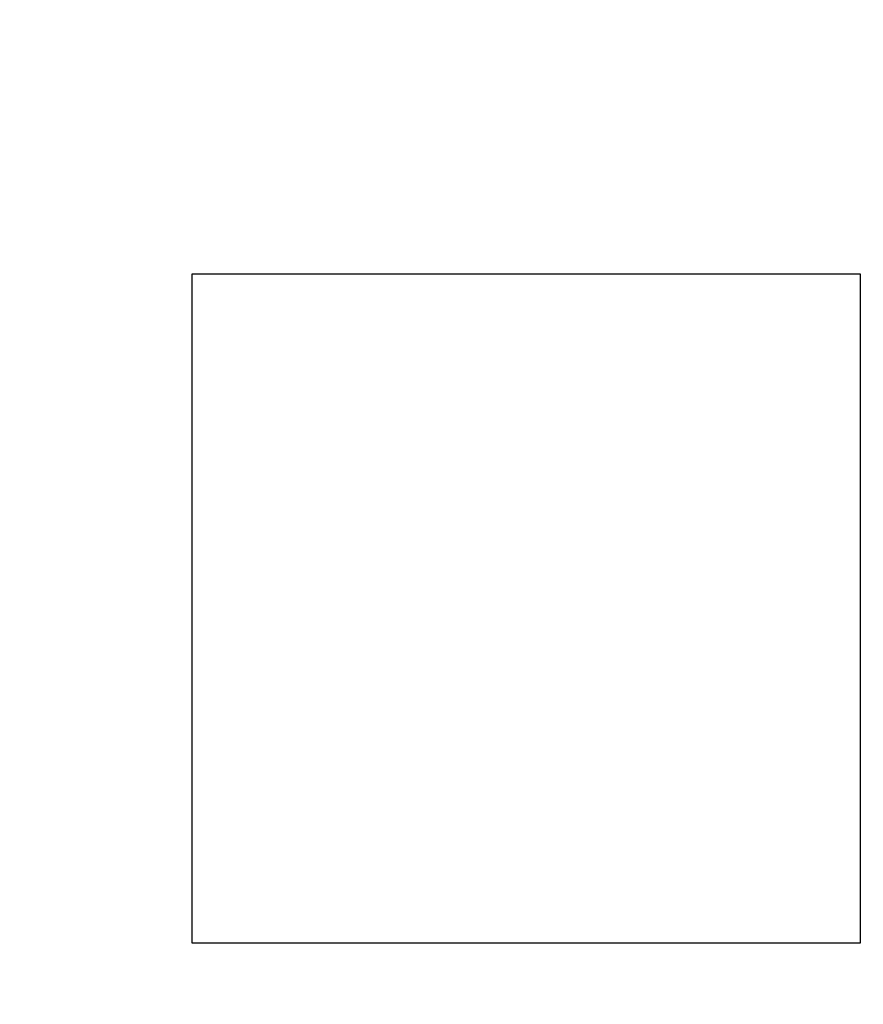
# Model space of a CAD drawing. Header units: inches. Extents: x -39 to 106, y -45 to 75.
# Tile 17 of 222: x -0.2 to 4.84, y -25.35 to -19.46. Entities that reach past the tile are written whole.
import ezdxf

# ---------------------------------------------------------------- set-up
doc = ezdxf.new("R2010")
doc.units = ezdxf.units.IN
doc.header["$LTSCALE"] = 1.21
doc.header["$MEASUREMENT"] = 0
doc.header["$PDMODE"] = 3
doc.header["$PDSIZE"] = 0.3125
doc.layers.get('0').update_dxf_attribs({"linetype": 'CONTINUOUS'})
doc.layers.get('Defpoints').update_dxf_attribs({"linetype": 'CONTINUOUS'})
doc.layers.add('DIM', color=3, linetype='CONTINUOUS')
doc.styles.get("Standard").update_dxf_attribs({"font": 'txt', "width": 0.8})
doc.dimstyles.get("Standard").update_dxf_attribs({"dimtxt": 0.15625, "dimasz": 0.1875, "dimexe": 0.125, "dimexo": 0.0625, "dimgap": 0.09, "dimtad": 0, "dimtih": 1, "dimtoh": 1, "dimzin": 4, "dimdsep": 46, "dimtxsty": 'STANDARD', "dimblk": '_FILLED', "dimblk1": '_FILLED', "dimblk2": '_FILLED', "dimcen": 0.09, "dimazin": 1, "dimtp": 0.01, "dimtm": 0.01, "dimtfac": 1, "dimtofl": 0, "dimtmove": 0, "dimatfit": 3, "dimldrblk": '_FILLED', "dimfxl": 1, "dimtolj": 1, "dimtzin": 4, "dimarcsym": 0})

# ---------------------------------------------------------------- blocks, each defined once
blk = doc.blocks.new('_FILLED')
at = {"color": 0, "linetype": 'ByBlock'}
blk.add_solid([(0, 0), (-1, 0.1667), (-1, -0.1667)], dxfattribs=at)
blk = doc.blocks.new('*D5')
at = {"layer": 'Defpoints', "color": 0}
for p in [(-37.3691, 66.4698), (1.8781, 66.4698), (-13.6719, -30.5315)]:
    blk.add_point(p, dxfattribs=at)
at = {"layer": 'DIM', "color": 0, "lineweight": -2}
for p, q in [((1.8156, 66.4698), (-37.4941, 66.4698)), ((-37.3691, 64.4698), (-37.3691, 20.9925)), ((-37.3691, -28.5315), (-37.3691, 14.9458)), ((-13.7344, -30.5315), (-37.4941, -30.5315))]:
    blk.add_line(p, q, dxfattribs=at)
at = {"layer": 'DIM', "color": 0, "lineweight": -2, "xscale": 2, "yscale": 2, "zscale": 2}
for p, rotation in [((-37.3691, 66.4698), 90), ((-37.3691, -30.5315), 270)]:
    blk.add_blockref('_FILLED', p, dxfattribs=dict(at, rotation=rotation))
at = {"layer": 'DIM', "color": 0, "insert": (-37.3691, 17.9691), "char_height": 2, "attachment_point": 5, "rotation": 90}
blk.add_mtext('\\A1;97.00', dxfattribs=at)
blk = doc.blocks.new('*D6')
at = {"layer": 'Defpoints', "color": 0}
for p in [(-13.1719, -23.0315), (49.8281, -23.0315), (49.8281, -38.8367)]:
    blk.add_point(p, dxfattribs=at)
at = {"layer": 'DIM', "color": 0, "lineweight": -2}
for p, q in [((-13.1719, -23.094), (-13.1719, -38.9617)), ((49.8281, -23.094), (49.8281, -38.9617)), ((-11.1719, -38.8367), (15.3048, -38.8367)), ((47.8281, -38.8367), (21.3515, -38.8367))]:
    blk.add_line(p, q, dxfattribs=at)
at = {"layer": 'DIM', "color": 0, "lineweight": -2, "xscale": 2, "yscale": 2, "zscale": 2, "rotation": 180}
blk.add_blockref('_FILLED', (-13.1719, -38.8367), dxfattribs=at)
at = {"layer": 'DIM', "color": 0, "lineweight": -2, "xscale": 2, "yscale": 2, "zscale": 2}
blk.add_blockref('_FILLED', (49.8281, -38.8367), dxfattribs=at)
at = {"layer": 'DIM', "color": 0, "insert": (18.3281, -38.8367), "char_height": 2, "attachment_point": 5}
blk.add_mtext('\\A1;63.00', dxfattribs=at)

msp = doc.modelspace()

# ---------------------------------------------------------------- linework, layer by layer
at = {"color": 7, "linetype": 'Continuous'}
for p, q in [((4.8281, -20.9815), (0.8281, -20.9815)), ((0.8281, -20.9815), (0.8281, -24.9815)), ((4.8281, -24.9815), (4.8281, -20.9815)), ((0.8281, -24.9815), (4.8281, -24.9815))]:
    msp.add_line(p, q, dxfattribs=at)

# ---------------------------------------------------------------- dimensions: what is measured, and where the dimension line sits
at = {"layer": 'DIM'}
dim = msp.add_linear_dim(base=(-37.3691, 66.4698), p1=(-13.6719, -30.5315), p2=(1.8781, 66.4698), angle=90, dimstyle='STANDARD', override={"dimtxt": 2, "dimasz": 2, "dimtih": 0, "dimtoh": 0, "dimzin": 0, "dimcen": 0.198, "dimadec": 0, "dimazin": 0, "dimtp": 0, "dimtm": 0, "dimtdec": 4, "dimtzin": 0}, dxfattribs=at)
dim.commit()
dim.dimension.update_dxf_attribs({"geometry": '*D5', "text_midpoint": (-37.3691, 17.9691)})
dim = msp.add_linear_dim(base=(49.8281, -38.8367), p1=(-13.1719, -23.0315), p2=(49.8281, -23.0315), dimstyle='STANDARD', override={"dimtxt": 2, "dimasz": 2, "dimtih": 0, "dimtoh": 0, "dimzin": 0, "dimcen": 0.198, "dimadec": 0, "dimazin": 0, "dimtp": 0, "dimtm": 0, "dimtdec": 4, "dimtzin": 0}, dxfattribs=at)
dim.commit()
dim.dimension.update_dxf_attribs({"geometry": '*D6', "text_midpoint": (18.3281, -38.8367)})

doc.saveas('drawing.dxf')
